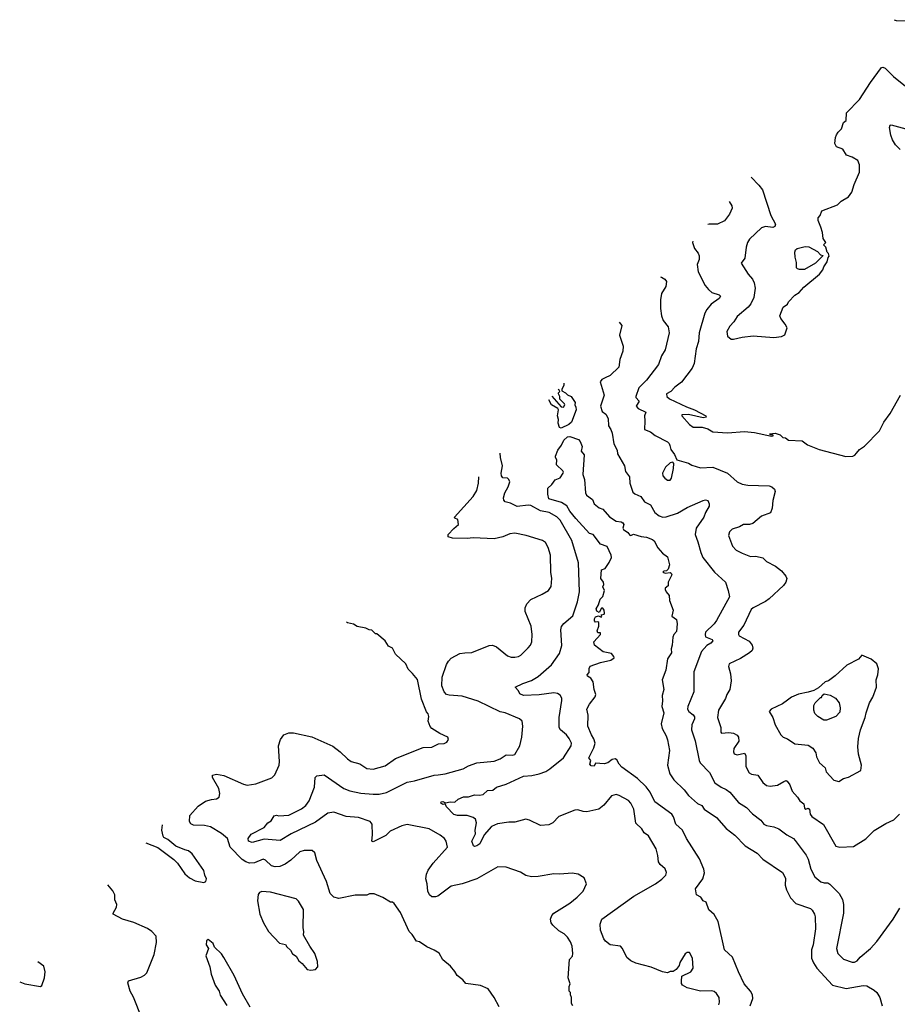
# Model space of a CAD drawing. Extents: x 1863017 to 1989460, y 394564 to 532820.
# Tile 52 of 213: x 1871044 to 1878224, y 480999 to 489058. Entities that reach past the tile are written whole.
import ezdxf

# ---------------------------------------------------------------- set-up
doc = ezdxf.new("R2010")
doc.units = 0

msp = doc.modelspace()

# ---------------------------------------------------------------- linework, layer by layer
at = {"layer": '0CON10XD'}
for points in [[(1878199.8, 489058.2), (1878215, 489052.5), (1878305, 489050)], [(1877029, 487769.8), (1877092.5, 487705), (1877122.5, 487665), (1877190, 487455), (1877226.7, 487385), (1877222.5, 487365), (1877205, 487356.2), (1877145, 487364), (1877113.3, 487355), (1877015, 487262), (1876998.6, 487235), (1876987.1, 487195), (1876975.8, 487105), (1876947.5, 487065), (1877004.5, 486975), (1877040.5, 486935), (1877053.8, 486905), (1877061.2, 486861.2), (1877051.1, 486785), (1877027, 486733), (1877005.4, 486704.6), (1876915, 486630), (1876888, 486585), (1876855, 486548.8), (1876830.8, 486505), (1876835, 486467.5), (1876865, 486443.3), (1876885, 486443.3), (1876955, 486460), (1877045, 486470), (1877215, 486458), (1877276.1, 486463.9), (1877305, 486477.5), (1877322.5, 486535), (1877307.5, 486565), (1877271.7, 486611.7), (1877262.5, 486635), (1877290, 486705), (1877325, 486730), (1877335, 486750), (1877386.2, 486803.8), (1877422.5, 486825), (1877460.5, 486869.5), (1877587.5, 486975), (1877615, 487010), (1877623.9, 487036.1), (1877650, 487075), (1877658.3, 487111.7), (1877667, 487123), (1877660, 487145), (1877650, 487155), (1877640, 487195), (1877620, 487215), (1877640, 487235), (1877618.3, 487268.3), (1877613.3, 487315), (1877599.3, 487360.7), (1877577.5, 487415), (1877577.5, 487435), (1877592.5, 487455), (1877607, 487493), (1877735, 487542.5), (1877765, 487572.5), (1877825, 487607.5), (1877853.6, 487646.4), (1877870.5, 487709.5), (1877915, 487810), (1877915, 487870), (1877900, 487905), (1877855, 487932.9), (1877808.9, 487948.9), (1877778, 487998), (1877726.6, 488016.6), (1877713.6, 488043.6), (1877719.1, 488095), (1877727.3, 488115), (1877741.2, 488138.8), (1877767.8, 488165), (1877783.5, 488216.5), (1877807.2, 488232.8), (1877808, 488295), (1877915, 488404.2), (1878005, 488544.2), (1878095, 488666), (1878105, 488669.2), (1878125, 488662.5), (1878194, 488594), (1878292.5, 488515)], [(1878246.7, 487996.7), (1878208.9, 488035), (1878184.2, 488075), (1878171.8, 488111.8), (1878159.4, 488175), (1878165, 488193.8), (1878175, 488197.1), (1878325, 488155.6)], [(1876847.8, 487570.3), (1876870, 487535), (1876872, 487515), (1876852.5, 487465), (1876809.3, 487410.7), (1876752.5, 487385), (1876686.3, 487383.7), (1876675.3, 487380.5)], [(1876552.6, 487245.4), (1876548.8, 487235), (1876564, 487185), (1876595, 487146.2), (1876604.2, 487125), (1876602, 487095), (1876587.5, 487055), (1876594.4, 486995), (1876653.6, 486883.6), (1876679.1, 486849.1), (1876705.6, 486825.6), (1876765.9, 486805.9), (1876776.7, 486795), (1876766.7, 486775), (1876700.6, 486729.4), (1876664.6, 486685.4), (1876648.6, 486655), (1876603.3, 486495), (1876596.9, 486425), (1876578.1, 486365), (1876561.1, 486245), (1876546.7, 486205), (1876458.3, 486091.7), (1876405, 486050), (1876371.4, 486015), (1876335.6, 485994.4), (1876339.4, 485975), (1876360, 485955), (1876498.8, 485888.8), (1876566, 485865), (1876657.5, 485815), (1876660, 485805), (1876635, 485798.8), (1876515, 485827.3), (1876462.5, 485825), (1876462, 485815), (1876525, 485743.3), (1876553.9, 485723.9), (1876626.7, 485723.3), (1876675, 485710), (1876715, 485683.8), (1876835, 485676.7), (1876975, 485686.7), (1877055, 485678.8), (1877195, 485650), (1877208.3, 485651.7), (1877208.3, 485658.3), (1877185, 485660), (1877181.7, 485668.3), (1877225, 485672.5), (1877265, 485658.8), (1877287.5, 485637.5), (1877310, 485635), (1877335, 485617.5), (1877445, 485610), (1877488.3, 485578.3), (1877585, 485541.1), (1877802.4, 485482.4), (1877860, 485485), (1877877.4, 485492.6), (1877890.9, 485509.1), (1877915, 485541.2), (1877955, 485567.5), (1878077.3, 485692.7), (1878113.8, 485765), (1878165, 485833.3), (1878250, 485985)], [(1877465, 487013.8), (1877423.9, 487013.9), (1877407.5, 487017.5), (1877398.3, 487028.3), (1877400.7, 487070.7), (1877388.8, 487115), (1877386.1, 487153.9), (1877392.5, 487175), (1877403.9, 487186.1), (1877469.3, 487200.7), (1877499.3, 487199.3), (1877571.2, 487161.2), (1877595, 487132.5), (1877618.3, 487128.3), (1877554.1, 487065.9), (1877465, 487013.8)], [(1876286.9, 486953.1), (1876295, 486951.4), (1876321.2, 486935), (1876336.2, 486915), (1876331.2, 486875), (1876294.4, 486815.6), (1876287.5, 486765), (1876288, 486695), (1876294.2, 486634.2), (1876310, 486595), (1876348.8, 486545), (1876357.1, 486495), (1876326.2, 486356.2), (1876294.4, 486305.6), (1876270.8, 486235), (1876172, 486108), (1876110, 486045), (1876084.2, 485975), (1876085.7, 485965), (1876112.9, 485935), (1876088.6, 485895), (1876103.1, 485875), (1876165.8, 485845), (1876154.7, 485815), (1876159.6, 485775), (1876156.2, 485705), (1876205, 485685.7), (1876243.8, 485653.8), (1876345, 485602.5), (1876358.5, 485588.5), (1876362, 485572), (1876371.2, 485541.2), (1876400.2, 485500.2), (1876420, 485455), (1876515, 485427.5), (1876542.4, 485412.4), (1876615, 485389.1), (1876715, 485396.7), (1876835, 485346.9), (1876914.6, 485274.6), (1876955, 485257.5), (1877002.4, 485247.6), (1877175, 485242.5), (1877196.7, 485235), (1877218.8, 485215), (1877224, 485195), (1877206.6, 485123.4), (1877200.9, 485059.1), (1877187.7, 485022.3), (1877114.5, 484995.5), (1877041.2, 484935), (1877015, 484926.9), (1876965, 484926.7), (1876934.3, 484905.7), (1876873.2, 484886.8), (1876851.2, 484865), (1876844, 484835), (1876875, 484748.8), (1876905, 484715.7), (1876955, 484691.1), (1877024.4, 484664.4), (1877067, 484667), (1877125, 484652), (1877155, 484622), (1877226.7, 484585), (1877275.5, 484545.5), (1877313, 484503), (1877320, 484485), (1877311.4, 484455), (1877293.7, 484426.3), (1877175, 484317.1), (1877145, 484294.4), (1877045, 484244.4), (1877029.1, 484230.9), (1876967.6, 484102.4), (1876926.2, 484045), (1876923.8, 484025), (1876930, 484015), (1877011.3, 483971.3), (1877037, 483937), (1877042, 483915), (1877036, 483895), (1877014.4, 483875.6), (1876940.8, 483829.2), (1876848.8, 483785), (1876843.8, 483765), (1876858.6, 483705), (1876864.4, 483645), (1876852.9, 483575), (1876829.4, 483535), (1876818.2, 483501.8), (1876760.6, 483405), (1876753.5, 483345), (1876780.8, 483265), (1876780, 483225), (1876785, 483217.5), (1876845, 483222.5), (1876885, 483217.5), (1876915, 483201.2), (1876925.6, 483185.6), (1876927.6, 483152.4), (1876887.4, 483092.6), (1876883.3, 483065), (1876889.1, 483049.1), (1876915, 483040.5), (1876975, 483053.3), (1876984, 483035), (1876986, 482945), (1877013.3, 482893.3), (1877031.7, 482881.7), (1877084.2, 482874.2), (1877125, 482814), (1877155, 482789.2), (1877185, 482782.9), (1877245, 482791.1), (1877295, 482823.3), (1877315, 482830), (1877324.1, 482824.1), (1877345.6, 482795.6), (1877364.5, 482744.5), (1877408, 482695), (1877426, 482665), (1877458.2, 482638.2), (1877466.2, 482605), (1877475, 482596.2), (1877495, 482603.3), (1877505, 482596.7), (1877512.5, 482555), (1877525.6, 482535.6), (1877621.1, 482471.1), (1877721.8, 482291.8), (1877755, 482284.4), (1877865, 482291.4), (1877967.4, 482352.6), (1878035, 482421.2), (1878130.3, 482479.7), (1878195, 482508.8), (1878241.2, 482555)], [(1875949.6, 486581.8), (1875970.8, 486555), (1875952, 486475), (1875980.8, 486385), (1875979.4, 486345), (1875955, 486277.5), (1875945, 486213.8), (1875875.5, 486144.5), (1875833.4, 486126.6), (1875805.8, 486114.2), (1875793.8, 486095), (1875825.6, 485985), (1875796.7, 485895), (1875810.3, 485850.3), (1875838.3, 485828.3), (1875858.6, 485795), (1875860.8, 485735), (1875881.2, 485705), (1875892.7, 485672.7), (1875905.6, 485585), (1875932.5, 485535), (1875936, 485505), (1875992, 485405), (1875999.7, 485359.7), (1876033.3, 485315), (1876035.7, 485265), (1876061.3, 485191.3), (1876076.7, 485176.7), (1876125, 485154.2), (1876155, 485112.5), (1876205, 485087.5), (1876239.4, 485025), (1876275, 484996.4), (1876305, 484985.4), (1876331.9, 484988.1), (1876425, 485018.1), (1876505, 485065.7), (1876635, 485123.8), (1876655, 485128), (1876675, 485122.5), (1876686.1, 485096.1), (1876684.2, 485075), (1876655, 485023.8), (1876642.5, 484985), (1876577.3, 484895), (1876569.1, 484845), (1876593.1, 484785), (1876615.5, 484695.5), (1876634.4, 484655), (1876728.6, 484535), (1876818.8, 484455), (1876841.2, 484385), (1876850, 484335), (1876745, 484140), (1876725, 484112.5), (1876655.6, 484045), (1876651.2, 484025), (1876656.2, 484006.2), (1876710, 483985), (1876716.2, 483975), (1876697.5, 483955), (1876665.3, 483934.7), (1876622.2, 483887.8), (1876560.3, 483719.7), (1876560, 483555), (1876511.1, 483435), (1876508.9, 483415), (1876520, 483395), (1876555, 483368.6), (1876565, 483352.5), (1876565.5, 483335), (1876542.7, 483285), (1876539.4, 483245), (1876569.1, 483155), (1876602.9, 482995), (1876612.5, 482975), (1876688.9, 482895), (1876732.4, 482812.4), (1876783.8, 482775), (1876825, 482757.5), (1876855, 482735.8), (1876925, 482650.8), (1876990.3, 482610.3), (1877038.7, 482558.7), (1877108, 482505), (1877132.6, 482472.6), (1877155, 482461.4), (1877215, 482450.8), (1877255, 482434.4), (1877321.2, 482385), (1877373.8, 482355), (1877388.9, 482338.9), (1877479.8, 482219.8), (1877495.5, 482185.5), (1877515.5, 482105.5), (1877550.7, 482040.7), (1877599.7, 481999.7), (1877625, 481992.5), (1877655, 481992.9), (1877672.4, 481982.4), (1877747.5, 481905), (1877775.4, 481855.4), (1877783.3, 481815), (1877783.3, 481745), (1877728.1, 481455), (1877737.5, 481415), (1877785, 481367.5), (1877855, 481344), (1877875, 481343.8), (1877896.7, 481355), (1877920, 481385), (1878004.2, 481455.8), (1878056.8, 481513.2), (1878191.4, 481695), (1878245.5, 481784.5)], [(1875497, 486083.7), (1875496.7, 486065), (1875478.8, 486035), (1875479.3, 486019.3), (1875508.8, 486005), (1875526.9, 485986.9), (1875556, 485975), (1875587.5, 485925), (1875585.8, 485905), (1875595.4, 485885.4), (1875596.4, 485865), (1875558.8, 485765), (1875535.5, 485745), (1875475, 485714.7), (1875460.8, 485720.8), (1875448.6, 485755), (1875451.2, 485785), (1875444, 485815), (1875453.3, 485865), (1875445.8, 485875.8), (1875395, 485906), (1875372.9, 485947.2)], [(1875398.7, 485975.6), (1875475, 485890), (1875492.5, 485887.5), (1875503.3, 485905), (1875501.2, 485915), (1875462.5, 485952.5), (1875464.2, 485975), (1875452.5, 485995), (1875452.5, 486005), (1875462.5, 486015), (1875457.5, 486025), (1875448.8, 486030.8)], [(1877020, 480985), (1877042.3, 481045), (1877039.1, 481075), (1877022.2, 481105), (1876972.7, 481165), (1876924, 481264), (1876875, 481384.4), (1876810.6, 481445), (1876757.3, 481675), (1876724.6, 481734.6), (1876683.1, 481773.1), (1876660, 481835), (1876635.7, 481845.7), (1876618, 481875), (1876582.5, 481895), (1876572.5, 481945), (1876634, 482026), (1876645.7, 482074.3), (1876642.2, 482105), (1876605, 482190.5), (1876498.5, 482355), (1876467.5, 482425), (1876412.5, 482472.5), (1876393.7, 482533.7), (1876378.9, 482555), (1876240, 482655), (1876203.1, 482735), (1876168.9, 482778.9), (1876098.1, 482848.1), (1875969.8, 482939.8), (1875948.6, 482965), (1875930.5, 483000.5), (1875915, 483008.8), (1875892.5, 483002.5), (1875856.2, 482975), (1875825, 482965.8), (1875755, 482972.5), (1875743, 482947), (1875720.3, 482950.3), (1875707.5, 482965), (1875716.7, 482995), (1875701.4, 483015), (1875741.9, 483098.1), (1875751.8, 483135), (1875741.8, 483171.8), (1875721.1, 483205), (1875692.5, 483275), (1875696.2, 483365), (1875684.2, 483415), (1875706.7, 483455), (1875753.3, 483515), (1875756.7, 483535), (1875744, 483575), (1875736.8, 483636.8), (1875717.3, 483667.3), (1875690, 483685), (1875686.7, 483695), (1875702, 483715), (1875702.4, 483747.6), (1875712.7, 483767.3), (1875795, 483795.8), (1875880, 483815), (1875907.5, 483835), (1875906, 483846), (1875885, 483868.8), (1875817.5, 483885), (1875747.1, 483937.1), (1875742.5, 483965), (1875796.7, 484025), (1875795, 484040), (1875775, 484040), (1875768.8, 484055), (1875781.2, 484095), (1875782.5, 484125), (1875775, 484130), (1875755, 484126.7), (1875747.5, 484137.5), (1875745.6, 484155), (1875755, 484170), (1875778.8, 484178.8), (1875801.7, 484168.3), (1875807.5, 484175), (1875802.5, 484187.5), (1875825, 484192.5), (1875829.3, 484200.7), (1875825.8, 484225.8), (1875815, 484240), (1875805, 484240), (1875785, 484206.7), (1875765, 484216.2), (1875760.5, 484235), (1875780.8, 484269.2), (1875794.5, 484315.5), (1875815, 484337.5), (1875827.5, 484385), (1875813.8, 484415), (1875823.8, 484435), (1875820, 484455), (1875800, 484485), (1875804.3, 484555), (1875833.9, 484566.1), (1875866.7, 484615), (1875886.2, 484655), (1875884, 484675), (1875851.2, 484745), (1875795, 484765.8), (1875736.2, 484845), (1875705, 484853.3), (1875594.1, 484974.1), (1875545, 485035.8), (1875519.3, 485079.3), (1875475.9, 485105.9), (1875374.3, 485135), (1875365.6, 485175), (1875365.8, 485224.2), (1875397.5, 485252.5), (1875425, 485291.2), (1875465, 485307.5), (1875490, 485345), (1875492.5, 485355), (1875486.7, 485365), (1875436.7, 485415), (1875440, 485455), (1875426.7, 485475), (1875426.7, 485485), (1875446.2, 485535), (1875475.5, 485574.5), (1875494.7, 485615), (1875525, 485643.6), (1875545.2, 485645.2), (1875615, 485621.9), (1875630.5, 485605), (1875645.6, 485565), (1875638.1, 485525), (1875661.1, 485495), (1875652.2, 485335), (1875665.6, 485295), (1875672.5, 485185), (1875681.9, 485165), (1875729.5, 485129.5), (1875745, 485094.2), (1875785, 485062.5), (1875815, 485052.5), (1875869.5, 484989.5), (1875925, 484953.8), (1875965, 484947.5), (1875978.7, 484938.7), (1875985.7, 484925), (1875979.4, 484895), (1875983.1, 484885), (1876020.9, 484860.9), (1876035, 484838), (1876045, 484836.2), (1876065, 484846.7), (1876128.2, 484828.2), (1876173.4, 484823.4), (1876222.6, 484802.6), (1876235, 484792), (1876265.7, 484735), (1876284, 484714), (1876302, 484692), (1876345, 484660), (1876359.4, 484595), (1876350, 484560), (1876335, 484548), (1876313.3, 484545), (1876306.7, 484535), (1876325, 484528.8), (1876365, 484532.5), (1876375, 484527.5), (1876380, 484515), (1876348.6, 484455), (1876350, 484425), (1876325, 484406), (1876324.5, 484395), (1876333.6, 484373.6), (1876358, 484345), (1876360, 484305), (1876390, 484225), (1876380, 484175), (1876418.5, 484148.5), (1876423.2, 484113.2), (1876418.9, 484051.1), (1876395.6, 484025), (1876388.5, 484005), (1876382.1, 483937.9), (1876372.9, 483907.1), (1876376.7, 483875), (1876344.7, 483825.2), (1876330.9, 483735), (1876300, 483655), (1876313.8, 483575), (1876300.4, 483525), (1876303.6, 483483.6), (1876297.6, 483435), (1876315.4, 483385), (1876291.9, 483295), (1876300.6, 483255), (1876334.4, 483195), (1876344.6, 483164.6), (1876359.4, 483075), (1876343.3, 482955), (1876363.3, 482885), (1876395, 482835.8), (1876480.8, 482755), (1876515, 482707.1), (1876590.9, 482640.9), (1876624.7, 482624.7), (1876645, 482596.9), (1876745, 482528.1), (1876825, 482438.1), (1876895, 482383.1), (1876979.2, 482295), (1877078.8, 482235), (1877125, 482186), (1877285, 482078), (1877310.3, 482030.3), (1877307.8, 481975), (1877316.7, 481935), (1877349.4, 481869.4), (1877395, 481822.9), (1877515, 481781.4), (1877528.5, 481768.5), (1877545.8, 481735), (1877551.9, 481715), (1877555.5, 481615), (1877535.5, 481485), (1877523.2, 481443.2), (1877523.3, 481375), (1877538.6, 481338.6), (1877567.1, 481295), (1877695, 481155.7), (1877805, 481126.9), (1877945, 481151.1), (1877975, 481149.2), (1878035, 481115.6), (1878056.9, 481095), (1878080, 481055), (1878101.4, 480985)], [(1875003.2, 485143.2), (1875012.2, 485185), (1875041.5, 485235), (1875053.1, 485275), (1875046.9, 485295), (1875036, 485305), (1874997.5, 485307.5), (1874986, 485325), (1874982.9, 485345), (1874994.5, 485405), (1874978.2, 485475), (1874975.4, 485509.7)], [(1876345, 485289.4), (1876365, 485290), (1876375.7, 485305), (1876393.1, 485385), (1876396.2, 485426.2), (1876386.7, 485436.7), (1876365, 485430.8), (1876328.6, 485395), (1876304.5, 485345), (1876306.7, 485325), (1876321.4, 485305), (1876345, 485289.4)], [(1875570, 480985), (1875560, 481005), (1875560, 481055), (1875550, 481075), (1875550, 481095), (1875540, 481105), (1875540, 481145), (1875547.5, 481165), (1875532.5, 481215), (1875543.6, 481366.4), (1875566.1, 481393.9), (1875570, 481415), (1875563.3, 481475), (1875550.7, 481510.7), (1875525, 481547.5), (1875497.5, 481575), (1875455, 481600), (1875406.1, 481646.1), (1875393.3, 481665), (1875386.7, 481695), (1875396.7, 481725), (1875415, 481743.3), (1875545, 481826.2), (1875606.2, 481875), (1875653.3, 481925), (1875682.5, 481985), (1875663.3, 482035), (1875613.9, 482063.9), (1875565, 482072), (1875464.2, 482064.2), (1875415, 482067.5), (1875285, 482044.2), (1875231.2, 482041.2), (1875185, 482054), (1875140.3, 482080.3), (1875025, 482120), (1874955, 482123.8), (1874785, 482025.7), (1874665, 481984.4), (1874575.4, 481964.6), (1874465, 481884.4), (1874445, 481876.9), (1874417.1, 481877.1), (1874395.5, 481895.5), (1874382.9, 481925), (1874377.9, 481985), (1874366.4, 482025), (1874371.1, 482065), (1874384.6, 482095.4), (1874426.8, 482153.2), (1874543.3, 482285), (1874532.5, 482335), (1874520, 482355), (1874485, 482384.3), (1874395, 482435.8), (1874215, 482470.6), (1874170.7, 482459.3), (1874075, 482415.4), (1874038.8, 482381.2), (1873935, 482328.8), (1873923.8, 482335), (1873931.4, 482385), (1873926.8, 482473.2), (1873912.5, 482495), (1873815, 482528.2), (1873715, 482535.8), (1873615, 482571.9), (1873565, 482563.1), (1873465, 482489.6), (1873265.8, 482394.2), (1873175, 482340.6), (1873045, 482349.6), (1872945, 482322.2), (1872915, 482334.3), (1872914.5, 482355.5), (1872938.8, 482391.2), (1873045, 482446), (1873075, 482483.3), (1873100.3, 482499.7), (1873125, 482540), (1873145, 482546.2), (1873165, 482540), (1873245, 482547.5), (1873350.5, 482599.5), (1873385.3, 482624.7), (1873411.2, 482665), (1873457.3, 482775), (1873461.4, 482855), (1873475, 482868.8), (1873535, 482875.7), (1873694.7, 482764.7), (1873745.4, 482745.4), (1873835, 482725.5), (1873935, 482717.3), (1873985, 482719.5), (1874045, 482732.5), (1874215, 482815.6), (1874275, 482827.1), (1874435.5, 482874.5), (1874467.2, 482877.2), (1874523.8, 482886.2), (1874673.1, 482926.9), (1874715, 482950), (1874785, 482974.4), (1874925, 482988.1), (1874975, 483008.1), (1875025, 483041.8), (1875075, 483039.1), (1875095, 483044.4), (1875137.1, 483115), (1875152.9, 483185), (1875160.8, 483275), (1875156, 483315), (1875133.3, 483335), (1875015, 483384.3), (1874973.8, 483393.8), (1874795, 483480), (1874665, 483520), (1874558, 483528), (1874535.4, 483535.4), (1874518.1, 483555), (1874498.2, 483605), (1874499.6, 483675), (1874535, 483778.8), (1874551.7, 483808.3), (1874575, 483830.6), (1874645, 483869.5), (1874685, 483876.7), (1874742.8, 483877.2), (1874884.5, 483935.5), (1874911.2, 483938.8), (1874945, 483926), (1875035, 483850.8), (1875065, 483839.2), (1875095, 483839.2), (1875125, 483845.8), (1875145, 483857.5), (1875204.5, 483915.5), (1875222.1, 483937.9), (1875232.9, 483965), (1875237.1, 484025), (1875228.1, 484095), (1875180.8, 484215), (1875180.8, 484245), (1875194.5, 484275.5), (1875225, 484311.2), (1875320, 484355), (1875370, 484385), (1875391.7, 484418.3), (1875398.6, 484485), (1875388.9, 484535), (1875386.9, 484675), (1875369.1, 484739.1), (1875345, 484780), (1875322.5, 484795), (1875187, 484837), (1875096.1, 484853.9), (1875055, 484848.6), (1874995.7, 484824.3), (1874925, 484808), (1874755, 484815.7), (1874705, 484810.6), (1874585, 484814.2), (1874550, 484825), (1874550, 484845), (1874595.6, 484894.4), (1874633.3, 484925), (1874628.3, 484968.3), (1874605, 484977.5), (1874601.2, 484985), (1874754.7, 485155), (1874783.1, 485205), (1874797.5, 485265), (1874799.8, 485316.5)], [(1876763.3, 480995), (1876768.8, 481015), (1876766, 481055), (1876745, 481087.5), (1876725, 481103.3), (1876705, 481108.8), (1876615, 481106), (1876505, 481133.8), (1876467.5, 481155), (1876458.3, 481168.3), (1876458.3, 481188.3), (1876461.7, 481228.3), (1876535, 481263.3), (1876553.3, 481295), (1876548.8, 481375), (1876525, 481423.3), (1876505, 481423.8), (1876489.5, 481410.5), (1876445, 481340), (1876440, 481315), (1876415, 481282.5), (1876391.7, 481268.3), (1876365, 481266.7), (1876345, 481256.7), (1876303.9, 481263.9), (1876211.7, 481301.7), (1876085, 481334.2), (1876044.5, 481354.5), (1876012.1, 481382.1), (1875976.2, 481455), (1875960, 481475), (1875875, 481486.2), (1875837.1, 481515), (1875822.2, 481535), (1875795.5, 481605), (1875794.5, 481655.5), (1875808, 481695), (1876070, 481885), (1876246.2, 481985), (1876296.6, 482023.4), (1876331.2, 482055), (1876336.1, 482076.1), (1876326.1, 482106.1), (1876284.1, 482144.1), (1876270, 482165), (1876265.9, 482215.9), (1876251.2, 482271.2), (1876188.3, 482378.3), (1876153, 482403), (1876133.8, 482435), (1876085, 482480), (1876067.8, 482595), (1876044.2, 482645), (1876025, 482666), (1875948.8, 482708.8), (1875925, 482715.8), (1875886.7, 482705), (1875822.7, 482627.3), (1875783, 482597), (1875685, 482574), (1875655, 482576), (1875610.7, 482590.7), (1875585, 482588.8), (1875455, 482535.8), (1875407, 482483), (1875372.8, 482467.2), (1875305, 482461.1), (1875215, 482505.8), (1875185, 482514), (1875095, 482490), (1875045, 482490.5), (1874953.3, 482475), (1874905, 482453.6), (1874843.4, 482386.6), (1874808.8, 482311.2), (1874785.4, 482294.6), (1874765, 482290.4), (1874756.9, 482296.9), (1874743.8, 482335), (1874772.5, 482395), (1874770.5, 482425), (1874781.8, 482485), (1874773.1, 482515), (1874755, 482528.9), (1874705, 482543.3), (1874627, 482543), (1874595, 482552), (1874535.8, 482615), (1874525, 482640), (1874505, 482633.8), (1874488.8, 482645), (1874493.3, 482655), (1874505, 482659.2), (1874527, 482647), (1874565, 482657.1), (1874605, 482651.9), (1874632.6, 482677.4), (1874675, 482697.9), (1874715, 482696.7), (1874765, 482713.8), (1874805, 482710), (1874835, 482716.9), (1874872.2, 482747.8), (1874915, 482752.5), (1874945, 482775.6), (1875025, 482800.5), (1875165, 482865.6), (1875235, 482871.1), (1875295, 482885.6), (1875348.8, 482905), (1875382, 482925), (1875493.1, 483016.9), (1875556.7, 483115), (1875558.1, 483135), (1875540, 483175), (1875517.5, 483205), (1875470, 483245), (1875458.6, 483265), (1875458.9, 483345), (1875480, 483485), (1875478.6, 483505), (1875465, 483528.8), (1875443.2, 483543.2), (1875415, 483548.1), (1875295, 483531.8), (1875165, 483527.5), (1875135, 483540), (1875123.8, 483565), (1875097.5, 483595), (1875160, 483625), (1875231.7, 483648.3), (1875285, 483681.4), (1875395, 483777.5), (1875459.3, 483869.3), (1875478.5, 483935), (1875472.2, 484065), (1875477.9, 484092.1), (1875495.5, 484114.5), (1875570.6, 484179.4), (1875606.5, 484293.5), (1875624.5, 484375), (1875617, 484613), (1875560.4, 484795), (1875465, 484962.5), (1875439.7, 484989.7), (1875375, 485023.9), (1875305, 485038.7), (1875225, 485080.9), (1875203.4, 485083.4), (1875112.8, 485072.8), (1875059.4, 485099.4), (1875015, 485112), (1875005.6, 485125.6), (1875003.2, 485143.2)], [(1874076.4, 481833.6), (1874015, 481872.5), (1873945, 481902.5), (1873905, 481902.5), (1873885, 481892.5), (1873789.3, 481890.7), (1873655, 481863.8), (1873615, 481876.2), (1873585, 481906.7), (1873552.8, 482002.8), (1873474.5, 482174.5), (1873458.8, 482238.8), (1873437.8, 482257.8), (1873372.1, 482257.9), (1873335, 482247.1), (1873262.6, 482177.4), (1873216, 482145), (1873173.6, 482126.4), (1873135, 482123.5), (1873105, 482131.5), (1873055, 482179.2), (1873036.8, 482186.8), (1872965, 482156.4), (1872925, 482153.8), (1872895, 482164.6), (1872864.4, 482185), (1872766.7, 482285), (1872743.9, 482355), (1872696.2, 482396.2), (1872605, 482451.5), (1872555, 482462.5), (1872465, 482465.6), (1872444.6, 482474.6), (1872434.4, 482495), (1872435.6, 482545), (1872505, 482619.4), (1872565, 482660.5), (1872612.5, 482675), (1872655, 482680), (1872676, 482695), (1872680.6, 482725), (1872674.4, 482765), (1872622, 482855), (1872622.5, 482875), (1872655, 482882.5), (1872715, 482872.5), (1872875, 482799.4), (1872905, 482793.1), (1872975, 482804.4), (1873106.4, 482853.6), (1873132.1, 482877.9), (1873166.9, 482955), (1873170.6, 482985), (1873162.2, 483115), (1873177.1, 483165), (1873204.5, 483205.5), (1873245, 483221.9), (1873285, 483221.9), (1873435, 483187.8), (1873605, 483110.8), (1873666.4, 483066.4), (1873725, 483009.2), (1873756.6, 482986.6), (1873827.6, 482967.6), (1873885, 482929.2), (1873937.3, 482922.7), (1874035, 482951.4), (1874119.3, 483010.7), (1874345, 483100.6), (1874415, 483102.9), (1874470.7, 483129.3), (1874517.6, 483132.4), (1874540, 483145), (1874553.3, 483165), (1874546.7, 483185), (1874482.5, 483215), (1874415, 483256.7), (1874401.7, 483271.7), (1874387, 483317), (1874391.2, 483355), (1874386, 483375), (1874372.9, 483392.9), (1874331.4, 483495), (1874297.6, 483657.6), (1874257.7, 483707.7), (1874221.2, 483741.2), (1874203.3, 483785), (1874117.5, 483865), (1874093, 483913), (1874060.7, 483930.7), (1874033, 483973), (1873965, 484030), (1873955, 484030), (1873925, 484060), (1873903, 484063), (1873877, 484077), (1873805, 484090), (1873775, 484110), (1873725, 484120), (1873718.5, 484126.5)], [(1877745, 482823.3), (1877785, 482847.5), (1877825, 482856.7), (1877927, 482913), (1877930, 482955), (1877907.5, 483045), (1877902.5, 483105), (1877906.7, 483175), (1877923.3, 483245), (1877961.2, 483345), (1877968.8, 483385), (1877998, 483465), (1878025, 483513.3), (1878052.9, 483595), (1878050.8, 483655), (1878063.8, 483695), (1878070, 483745), (1878056.1, 483786.1), (1878010, 483825), (1877933, 483857), (1877906.4, 483823.6), (1877810, 483775), (1877715, 483687.5), (1877662.5, 483647.5), (1877635, 483637.5), (1877580.7, 483589.3), (1877541.7, 483568.3), (1877495, 483553.8), (1877415, 483538), (1877357.3, 483512.7), (1877325, 483488), (1877285, 483458), (1877192.5, 483415), (1877176.7, 483395), (1877205.7, 483345), (1877225.8, 483285), (1877272.5, 483205), (1877291.2, 483185), (1877325, 483170.6), (1877385, 483131.9), (1877495, 483120), (1877534, 483095), (1877557.6, 483057.6), (1877564.3, 483025), (1877587.1, 482975), (1877634.2, 482935), (1877642.1, 482902.1), (1877705, 482833.3), (1877745, 482823.3)], [(1877645, 483323.3), (1877624.1, 483324.1), (1877575, 483353.3), (1877549.3, 483379.3), (1877540, 483405), (1877542.5, 483445), (1877552.5, 483465), (1877595, 483510), (1877605, 483510), (1877610, 483525), (1877625, 483540), (1877675, 483530), (1877717.5, 483505), (1877747.5, 483465), (1877757.5, 483425), (1877755, 483390), (1877722.5, 483355), (1877645, 483323.3)], [(1872076.3, 482319.3), (1872175, 482283.3), (1872303.8, 482185), (1872333.8, 482155), (1872395.8, 482065.8), (1872433.3, 482035), (1872478.3, 482008.3), (1872550, 481995), (1872566.4, 482003.6), (1872572.5, 482025), (1872557.5, 482055), (1872550, 482095), (1872455, 482230), (1872425, 482256), (1872395, 482262), (1872322.4, 482292.4), (1872256.3, 482346.3), (1872223.8, 482363.8), (1872216.9, 482375), (1872208.2, 482425), (1872211, 482467.6)], [(1872044.4, 480885), (1871975.6, 481055.6), (1871948.8, 481105), (1871930, 481175), (1871935, 481190), (1872035, 481220), (1872065, 481236.7), (1872085, 481257.5), (1872144, 481405), (1872163.3, 481505), (1872160, 481555), (1872125, 481593.8), (1872089.7, 481619.7), (1871978.8, 481668.8), (1871886.1, 481696.1), (1871810, 481735), (1871810, 481745), (1871837, 481793), (1871840, 481815), (1871822.5, 481855), (1871822.5, 481895), (1871806.4, 481926.4), (1871764.7, 481976.4)], [(1873425, 481277.5), (1873465, 481282.5), (1873482.5, 481305), (1873479.3, 481349.3), (1873460, 481415), (1873416.7, 481475), (1873366.7, 481565), (1873368.8, 481595), (1873362, 481625), (1873365.8, 481775), (1873325, 481843.3), (1873305, 481862), (1873095, 481916.2), (1873025, 481921.2), (1873006.4, 481913.6), (1872993.9, 481896.1), (1872988.8, 481845), (1873008, 481735), (1873037.5, 481665), (1873080, 481595), (1873169.7, 481499.7), (1873218.3, 481488.3), (1873228.8, 481468.8), (1873260.5, 481440.5), (1873275, 481411.2), (1873305, 481393.3), (1873327.5, 481355), (1873355, 481332.5), (1873395, 481282.5), (1873425, 481277.5)], [(1874967.3, 480977.3), (1874926.2, 481055), (1874876.7, 481125), (1874815, 481152.5), (1874695, 481167.5), (1874669.5, 481199.5), (1874623.3, 481235), (1874605, 481267.5), (1874569.5, 481309.5), (1874505, 481363.3), (1874475.9, 481415.9), (1874435, 481442.5), (1874375, 481470), (1874315, 481510), (1874290, 481515), (1874255, 481570), (1874230, 481595), (1874160.5, 481750.5), (1874107.5, 481825), (1874095, 481833.3), (1874076.4, 481833.6)], [(1872930, 480975), (1872866.7, 481085), (1872798.8, 481235), (1872715, 481382.5), (1872695, 481412.5), (1872636.7, 481465), (1872627.5, 481495), (1872585, 481530), (1872573, 481517), (1872570, 481485), (1872587.5, 481455), (1872567.5, 481395), (1872600, 481305), (1872610, 481245), (1872643.8, 481155), (1872675.9, 481105.9), (1872685, 481072.5), (1872738.3, 480988.3)], [(1871044, 481183.3), (1871085, 481166), (1871215, 481144), (1871225, 481153.3), (1871247.7, 481215), (1871251.2, 481265), (1871240.3, 481310.3), (1871191.3, 481345.4)]]:
    msp.add_lwpolyline(points, dxfattribs=at)

doc.saveas('drawing.dxf')
